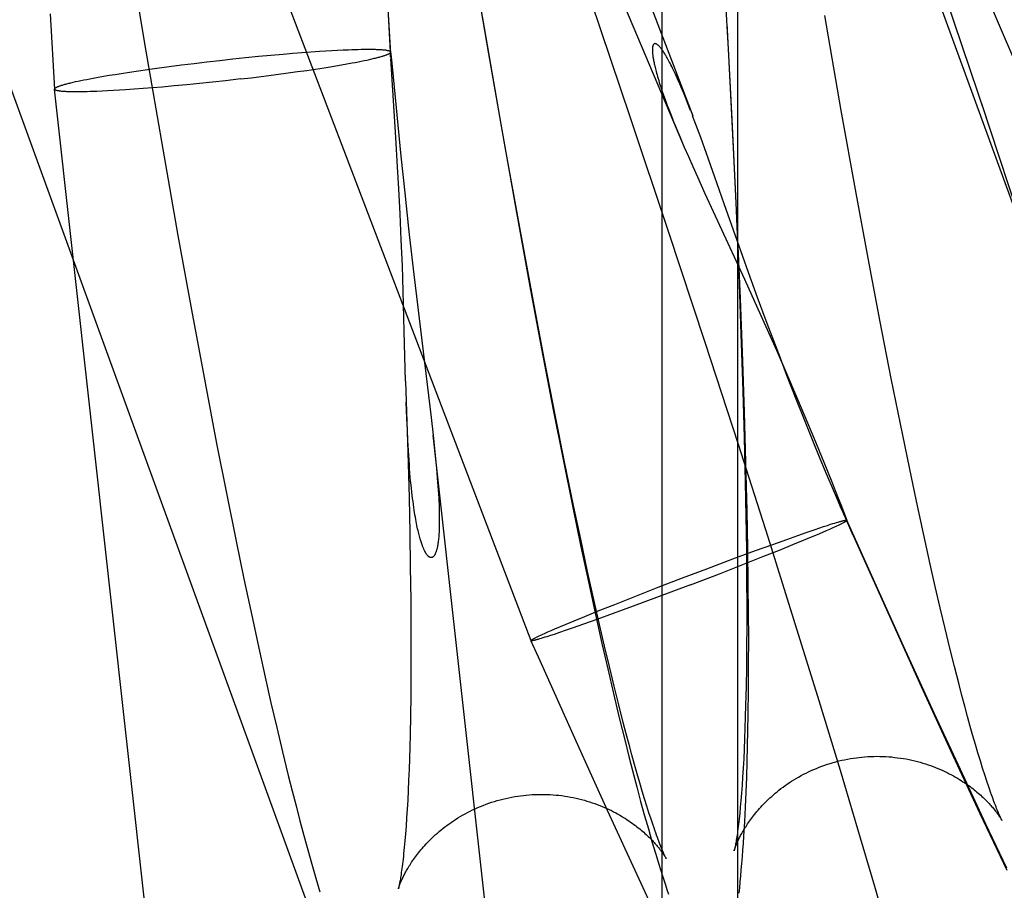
# Model space of a CAD drawing. Header units: inches. Extents: x 0 to 283, y 0 to 183.
# Tile 86 of 114: x 147.913 to 148.026, y 92.719 to 92.82. Entities that reach past the tile are written whole.
import ezdxf

# ---------------------------------------------------------------- set-up
doc = ezdxf.new("R2010")
doc.units = ezdxf.units.IN
doc.header["$LTSCALE"] = 15.583333
doc.header["$MEASUREMENT"] = 0
doc.linetypes.add('HIDDEN', pattern=[0.2, 0.1, -0.1])
doc.layers.add('DEFAULT_2', color=8, linetype='HIDDEN')

msp = doc.modelspace()

# ---------------------------------------------------------------- linework, layer by layer
at = {"layer": 'DEFAULT_2', "color": 8, "linetype": 'HIDDEN'}
for p, q in [((148.0923, 92.61943), (147.53652, 94.14643)), ((147.99457, 92.58386), (147.43879, 94.11086)), ((147.98674, 92.12706), (147.98674, 93.83079)), ((147.99546, 92.12706), (147.99546, 93.83079)), ((147.81723, 93.26253), (147.99025, 92.80858)), ((147.78078, 93.24864), (147.97159, 92.74804)), ((148.03035, 92.80793), (148.01958, 92.83328)), ((147.92487, 92.82984), (147.92719, 92.81603)), ((147.96675, 92.81573), (147.96466, 92.82803)), ((147.96513, 92.82502), (147.9662, 92.81872)), ((147.99437, 92.81633), (147.99389, 92.82483)), ((148.02413, 92.80835), (148.0184, 92.82541)), ((147.98121, 92.82408), (147.98804, 92.80789)), ((147.95498, 92.82319), (147.95543, 92.81513)), ((147.9785, 92.82186), (147.98305, 92.80841)), ((147.91617, 92.82035), (147.91666, 92.81166)), ((147.95542, 92.81595), (147.95514, 92.82101)), ((147.99417, 92.81923), (147.99475, 92.80817)), ((148.00738, 92.8092), (148.00547, 92.82014)), ((147.9662, 92.81872), (147.96816, 92.8074)), ((147.92719, 92.81603), (147.92914, 92.80473)), ((147.94162, 92.81558), (147.94303, 92.81571)), ((147.94303, 92.81571), (147.94413, 92.8158)), ((147.94413, 92.8158), (147.9452, 92.81588)), ((147.9452, 92.81588), (147.94623, 92.81596)), ((147.94623, 92.81596), (147.94723, 92.81603)), ((147.94723, 92.81603), (147.94795, 92.81608)), ((147.94795, 92.81608), (147.94864, 92.81612)), ((147.94864, 92.81612), (147.94931, 92.81615)), ((147.94931, 92.81615), (147.94994, 92.81619)), ((147.94994, 92.81619), (147.95055, 92.81621)), ((147.95055, 92.81621), (147.95094, 92.81623)), ((147.95094, 92.81623), (147.95132, 92.81624)), ((147.95132, 92.81624), (147.95168, 92.81625)), ((147.95219, 92.81626), (147.95251, 92.81626)), ((147.95251, 92.81626), (147.95282, 92.81626)), ((147.95542, 92.81536), (147.9554, 92.816)), ((147.95542, 92.81595), (147.9554, 92.816)), ((147.9554, 92.816), (147.95549, 92.81537)), ((147.95549, 92.81537), (147.95542, 92.81595)), ((147.96867, 92.80479), (147.96675, 92.81573)), ((147.99496, 92.8049), (147.99437, 92.81633)), ((147.9313, 92.81446), (147.93276, 92.81464)), ((147.93276, 92.81464), (147.93424, 92.81481)), ((147.93424, 92.81481), (147.93573, 92.81498)), ((147.93573, 92.81498), (147.93722, 92.81515)), ((147.93722, 92.81515), (147.9387, 92.8153)), ((147.9387, 92.8153), (147.94017, 92.81545)), ((147.94017, 92.81545), (147.94162, 92.81558)), ((147.94976, 92.81447), (147.95038, 92.81457)), ((147.95038, 92.81457), (147.95097, 92.81468)), ((147.95097, 92.81468), (147.95134, 92.81475)), ((147.95134, 92.81475), (147.9517, 92.81482)), ((147.9517, 92.81482), (147.95204, 92.81489)), ((147.95204, 92.81489), (147.95237, 92.81496)), ((147.95237, 92.81496), (147.95269, 92.81502)), ((147.95269, 92.81502), (147.95298, 92.81509)), ((147.95298, 92.81509), (147.95327, 92.81515)), ((147.95547, 92.81459), (147.95543, 92.81513)), ((147.95603, 92.80609), (147.95547, 92.81459)), ((147.95549, 92.81535), (147.95553, 92.815)), ((147.95553, 92.815), (147.9556, 92.81427)), ((147.92365, 92.81337), (147.92435, 92.81348)), ((147.92435, 92.81348), (147.92532, 92.81363)), ((147.92532, 92.81363), (147.92634, 92.81378)), ((147.92634, 92.81378), (147.92739, 92.81394)), ((147.92739, 92.81394), (147.92847, 92.81409)), ((147.92847, 92.81409), (147.92987, 92.81427)), ((147.92987, 92.81427), (147.9313, 92.81446)), ((147.94222, 92.81334), (147.94362, 92.81353)), ((147.94362, 92.81353), (147.9447, 92.81368)), ((147.9447, 92.81368), (147.94575, 92.81383)), ((147.94575, 92.81383), (147.94676, 92.81398)), ((147.94676, 92.81398), (147.94774, 92.81413)), ((147.94774, 92.81413), (147.94844, 92.81424)), ((147.94844, 92.81424), (147.94911, 92.81436)), ((147.94911, 92.81436), (147.94976, 92.81447)), ((147.9556, 92.81427), (147.95661, 92.80394)), ((147.91882, 92.81246), (147.9191, 92.81253)), ((147.9191, 92.81253), (147.9194, 92.81259)), ((147.9194, 92.81259), (147.91971, 92.81266)), ((147.91971, 92.81266), (147.92004, 92.81272)), ((147.92004, 92.81272), (147.92039, 92.81279)), ((147.92039, 92.81279), (147.92075, 92.81286)), ((147.92075, 92.81286), (147.92112, 92.81293)), ((147.92112, 92.81293), (147.92171, 92.81304)), ((147.92171, 92.81304), (147.92232, 92.81315)), ((147.92232, 92.81315), (147.92297, 92.81326)), ((147.92297, 92.81326), (147.92365, 92.81337)), ((147.93338, 92.81231), (147.93191, 92.81217)), ((147.93487, 92.81247), (147.93338, 92.81231)), ((147.93636, 92.81263), (147.93487, 92.81247)), ((147.93815, 92.81284), (147.93636, 92.81263)), ((147.93815, 92.81284), (147.93933, 92.81298)), ((147.93933, 92.81298), (147.94079, 92.81316)), ((147.94079, 92.81316), (147.94222, 92.81334)), ((147.91668, 92.81161), (147.91666, 92.81166)), ((147.97556, 92.28), (147.91666, 92.81166)), ((147.91957, 92.81135), (147.91927, 92.81135)), ((147.9199, 92.81136), (147.91957, 92.81135)), ((147.92077, 92.81138), (147.92041, 92.81137)), ((147.92114, 92.81139), (147.92077, 92.81138)), ((147.92153, 92.8114), (147.92114, 92.81139)), ((147.92214, 92.81143), (147.92153, 92.8114)), ((147.92278, 92.81146), (147.92214, 92.81143)), ((147.92345, 92.8115), (147.92278, 92.81146)), ((147.92414, 92.81154), (147.92345, 92.8115)), ((147.92486, 92.81158), (147.92414, 92.81154)), ((147.92586, 92.81165), (147.92486, 92.81158)), ((147.92689, 92.81173), (147.92586, 92.81165)), ((147.92796, 92.81181), (147.92689, 92.81173)), ((147.92906, 92.81191), (147.92796, 92.81181)), ((147.93047, 92.81203), (147.92906, 92.81191)), ((147.93191, 92.81217), (147.93047, 92.81203)), ((147.99001, 92.80921), (147.98966, 92.81009)), ((148.02876, 92.79431), (148.02354, 92.81008)), ((148.0091, 92.79968), (148.00738, 92.8092)), ((147.98305, 92.80841), (147.98748, 92.79515)), ((147.98804, 92.80789), (147.98928, 92.80497)), ((147.99118, 92.80609), (147.99024, 92.80859)), ((147.99475, 92.80817), (147.99521, 92.79853)), ((147.96816, 92.8074), (147.96992, 92.79745)), ((147.95623, 92.80271), (147.95603, 92.80609)), ((147.98865, 92.80647), (147.98895, 92.80574)), ((147.99184, 92.80425), (147.99118, 92.80609)), ((147.92914, 92.80473), (147.9309, 92.79477)), ((147.97038, 92.79527), (147.96867, 92.80479)), ((147.98928, 92.80497), (147.98976, 92.80389)), ((147.99538, 92.79613), (147.99496, 92.8049)), ((147.95661, 92.80394), (147.95704, 92.79972)), ((147.98976, 92.80389), (147.99026, 92.80275)), ((147.99281, 92.80152), (147.99184, 92.80425)), ((147.95637, 92.80016), (147.95623, 92.80271)), ((147.99026, 92.80275), (147.9908, 92.80155)), ((147.9908, 92.80155), (147.99166, 92.79964)), ((147.95652, 92.79728), (147.95637, 92.80016)), ((147.95704, 92.79972), (147.95748, 92.7956)), ((147.99166, 92.79964), (147.99623, 92.78973)), ((148.0106, 92.79156), (148.0091, 92.79968)), ((147.99521, 92.79853), (147.99556, 92.7903)), ((147.95665, 92.79427), (147.95652, 92.79728)), ((147.96992, 92.79745), (147.97149, 92.78889)), ((147.99575, 92.78751), (147.99538, 92.79613)), ((147.9309, 92.79477), (147.93245, 92.7862)), ((147.95677, 92.79128), (147.95665, 92.79427)), ((147.97188, 92.78716), (147.97038, 92.79527)), ((147.98748, 92.79515), (147.99166, 92.78248)), ((147.99669, 92.7905), (147.99538, 92.79419)), ((147.95687, 92.78836), (147.95677, 92.79128)), ((148.01188, 92.78482), (148.0106, 92.79156)), ((147.95808, 92.79028), (147.96009, 92.77377)), ((147.99556, 92.7903), (147.99582, 92.78345)), ((147.99623, 92.78973), (147.99743, 92.7871)), ((147.99774, 92.78761), (147.99669, 92.7905)), ((147.97149, 92.78889), (147.97283, 92.78169)), ((147.957, 92.78376), (147.95687, 92.78836)), ((147.99603, 92.78028), (147.99575, 92.78751)), ((147.99884, 92.78464), (147.99774, 92.78761)), ((147.93245, 92.7862), (147.93402, 92.7778)), ((147.97316, 92.78041), (147.97188, 92.78716)), ((147.99743, 92.7871), (147.99866, 92.78436)), ((147.99866, 92.78436), (147.9999, 92.78156)), ((147.99959, 92.78263), (147.99884, 92.78464)), ((148.01315, 92.7783), (148.01188, 92.78482)), ((147.95715, 92.77796), (147.957, 92.78376)), ((147.99582, 92.78345), (147.99604, 92.77682)), ((147.97283, 92.78169), (147.97418, 92.77466)), ((147.99166, 92.78248), (147.99548, 92.7707)), ((148.00036, 92.78061), (147.99959, 92.78263)), ((147.9999, 92.78156), (148.00111, 92.77877)), ((148.00112, 92.77863), (148.00036, 92.78061)), ((147.97444, 92.77389), (147.97316, 92.78041)), ((147.99622, 92.77439), (147.99603, 92.78028)), ((148.00111, 92.77877), (148.00223, 92.77615)), ((148.0022, 92.77588), (148.00112, 92.77863)), ((148.0142, 92.77306), (148.01315, 92.7783)), ((147.93402, 92.7778), (147.93536, 92.77077)), ((147.95715, 92.77796), (147.9574, 92.76979)), ((147.99604, 92.77682), (147.9962, 92.77149)), ((148.00223, 92.77615), (148.00319, 92.77388)), ((147.95729, 92.77366), (147.95722, 92.77555)), ((148.00314, 92.77352), (148.0022, 92.77588)), ((147.96009, 92.77377), (147.96032, 92.77173)), ((147.97418, 92.77466), (147.97531, 92.76895)), ((147.97548, 92.76866), (147.97444, 92.77389)), ((147.99639, 92.76863), (147.99622, 92.77439)), ((148.00319, 92.77388), (148.00422, 92.77142)), ((147.95735, 92.77236), (147.95729, 92.77366)), ((148.00415, 92.77101), (148.00314, 92.77352)), ((148.01524, 92.76803), (148.0142, 92.77306)), ((147.95741, 92.77113), (147.95735, 92.77236)), ((147.96032, 92.77173), (147.9606, 92.76907)), ((148.01432, 92.2843), (147.96032, 92.77173)), ((147.9962, 92.77149), (147.99632, 92.76634)), ((147.93536, 92.77077), (147.93649, 92.76506)), ((147.95747, 92.76996), (147.95741, 92.77113)), ((147.99548, 92.7707), (147.9989, 92.76001)), ((148.00496, 92.76902), (148.00415, 92.77101)), ((148.00422, 92.77142), (148.00536, 92.76865)), ((147.9574, 92.76979), (147.95754, 92.76452)), ((147.95754, 92.76887), (147.95747, 92.76996)), ((147.97531, 92.76895), (147.97643, 92.76339)), ((147.97652, 92.76362), (147.97548, 92.76866)), ((147.99652, 92.76303), (147.99639, 92.76863)), ((148.00577, 92.76709), (148.00496, 92.76902)), ((148.00536, 92.76865), (148.00628, 92.76637)), ((148.01605, 92.76415), (148.01524, 92.76803)), ((148.00647, 92.76541), (148.00577, 92.76709)), ((147.99632, 92.76634), (147.99639, 92.76238)), ((148.00628, 92.76637), (148.00696, 92.76467)), ((147.93649, 92.76506), (147.93761, 92.7595)), ((148.00705, 92.76406), (148.00647, 92.76541)), ((148.00696, 92.76467), (148.00741, 92.76354)), ((147.95754, 92.76452), (147.95763, 92.76046)), ((147.97734, 92.75975), (147.97652, 92.76362)), ((148.00739, 92.76327), (148.00705, 92.76406)), ((148.00741, 92.76354), (148.00764, 92.76295)), ((148.01686, 92.76042), (148.01605, 92.76415)), ((147.97643, 92.76339), (147.97733, 92.75906)), ((147.99639, 92.76238), (147.99644, 92.75856)), ((147.99661, 92.75867), (147.99652, 92.76303)), ((148.00759, 92.76281), (148.00739, 92.76327)), ((148.00876, 92.76018), (148.00759, 92.76281)), ((148.00764, 92.76295), (148.00803, 92.76193)), ((148.00802, 92.76189), (148.00768, 92.76261)), ((148.00776, 92.76264), (148.00802, 92.76189)), ((148.00535, 92.7612), (148.00578, 92.76134)), ((148.00578, 92.76134), (148.00616, 92.76146)), ((148.00616, 92.76146), (148.0064, 92.76154)), ((148.0064, 92.76154), (148.00663, 92.7616)), ((148.00663, 92.7616), (148.00684, 92.76167)), ((148.00666, 92.76118), (148.00687, 92.76128)), ((148.00687, 92.76128), (148.00706, 92.76136)), ((148.00706, 92.76136), (148.00723, 92.76145)), ((148.00803, 92.76193), (148.00802, 92.76189)), ((148.01056, 92.75628), (148.00803, 92.76193)), ((147.95763, 92.76046), (147.95769, 92.75653)), ((148.00109, 92.75972), (148.00236, 92.76017)), ((148.00236, 92.76017), (148.00334, 92.76052)), ((148.00334, 92.76052), (148.00424, 92.76082)), ((148.00394, 92.76), (148.00463, 92.76029)), ((148.00424, 92.76082), (148.0049, 92.76105)), ((148.00463, 92.76029), (148.00525, 92.76056)), ((148.0049, 92.76105), (148.00535, 92.7612)), ((148.00525, 92.76056), (148.00568, 92.76074)), ((148.00568, 92.76074), (148.00608, 92.76092)), ((148.00608, 92.76092), (148.00644, 92.76108)), ((148.00644, 92.76108), (148.00666, 92.76118)), ((148.00876, 92.76018), (148.01294, 92.75085)), ((148.01765, 92.75686), (148.01686, 92.76042)), ((147.93761, 92.7595), (147.9385, 92.75516)), ((147.97733, 92.75906), (147.97822, 92.75483)), ((147.97814, 92.75602), (147.97734, 92.75975)), ((147.99751, 92.75843), (147.99949, 92.75915)), ((147.9989, 92.76001), (148.00188, 92.75053)), ((147.99949, 92.75915), (148.00109, 92.75972)), ((148.00026, 92.75849), (148.0018, 92.75912)), ((148.0018, 92.75912), (148.00302, 92.75962)), ((148.00302, 92.75962), (148.00394, 92.76)), ((147.99489, 92.75746), (147.99751, 92.75843)), ((147.99644, 92.75856), (147.99647, 92.7549)), ((147.99666, 92.75442), (147.99661, 92.75867)), ((147.99834, 92.75773), (148.00026, 92.75849)), ((147.99187, 92.75633), (147.99489, 92.75746)), ((147.99334, 92.75576), (147.99604, 92.75682)), ((147.99604, 92.75682), (147.99834, 92.75773)), ((148.01823, 92.75429), (148.01765, 92.75686)), ((147.95769, 92.75653), (147.95774, 92.75276)), ((147.97893, 92.75246), (147.97814, 92.75602)), ((147.98907, 92.75527), (147.99187, 92.75633)), ((147.98999, 92.75448), (147.99334, 92.75576)), ((148.01461, 92.74731), (148.01056, 92.75628)), ((147.9385, 92.75516), (147.9394, 92.75094)), ((147.97822, 92.75483), (147.97912, 92.75073)), ((147.98999, 92.75448), (147.98609, 92.75301)), ((147.98628, 92.7542), (147.98907, 92.75527)), ((147.99647, 92.7549), (147.99648, 92.75226)), ((147.99669, 92.75131), (147.99666, 92.75442)), ((147.98358, 92.75314), (147.98628, 92.7542)), ((148.0188, 92.75182), (148.01823, 92.75429)), ((147.95774, 92.75276), (147.95776, 92.74914)), ((147.97951, 92.74989), (147.97893, 92.75246)), ((147.97936, 92.75147), (147.98127, 92.75223)), ((147.98127, 92.75223), (147.98358, 92.75314)), ((147.98609, 92.75301), (147.9834, 92.75201)), ((147.99648, 92.75226), (147.99648, 92.74972)), ((147.97782, 92.75084), (147.97936, 92.75147)), ((147.9811, 92.75116), (147.9792, 92.75048)), ((147.9834, 92.75201), (147.9811, 92.75116)), ((147.99671, 92.74826), (147.99669, 92.75131)), ((148.01936, 92.74945), (148.0188, 92.75182)), ((147.9394, 92.75094), (147.94029, 92.74682)), ((147.97499, 92.74967), (147.97567, 92.74996)), ((147.97567, 92.74996), (147.9766, 92.75034)), ((147.97767, 92.74993), (147.97647, 92.74951)), ((147.9766, 92.75034), (147.97782, 92.75084)), ((147.9792, 92.75048), (147.97767, 92.74993)), ((147.97912, 92.75073), (147.97978, 92.74773)), ((147.98008, 92.74742), (147.97951, 92.74989)), ((148.00188, 92.75053), (148.00479, 92.74115)), ((148.01294, 92.75085), (148.0166, 92.74277)), ((147.95776, 92.74914), (147.95776, 92.74654)), ((147.97275, 92.74869), (147.97296, 92.74878)), ((147.97296, 92.74878), (147.97318, 92.74888)), ((147.97318, 92.74888), (147.97354, 92.74904)), ((147.97354, 92.74904), (147.97394, 92.74922)), ((147.97427, 92.74876), (147.97384, 92.74863)), ((147.97394, 92.74922), (147.97437, 92.7494)), ((147.97488, 92.74897), (147.97427, 92.74876)), ((147.97437, 92.7494), (147.97499, 92.74967)), ((147.97555, 92.7492), (147.97488, 92.74897)), ((147.97647, 92.74951), (147.97555, 92.7492)), ((147.99648, 92.74972), (147.99647, 92.74728)), ((148.0199, 92.74719), (148.01936, 92.74945)), ((147.97159, 92.74804), (147.9716, 92.74807)), ((147.97159, 92.74803), (147.97261, 92.74574)), ((147.97239, 92.74851), (147.97256, 92.7486)), ((147.97256, 92.7486), (147.97275, 92.74869)), ((147.97299, 92.74836), (147.97278, 92.74829)), ((147.97321, 92.74843), (147.97299, 92.74836)), ((147.97345, 92.7485), (147.97321, 92.74843)), ((147.97384, 92.74863), (147.97345, 92.7485)), ((147.97978, 92.74773), (147.98045, 92.74479)), ((147.9967, 92.74528), (147.99671, 92.74826)), ((147.94029, 92.74682), (147.94096, 92.74382)), ((147.95776, 92.74654), (147.95776, 92.74404)), ((147.98064, 92.74505), (147.98008, 92.74742)), ((147.99647, 92.74728), (147.99644, 92.74494)), ((148.01813, 92.73961), (148.01461, 92.74731)), ((148.02044, 92.74504), (148.0199, 92.74719)), ((147.97261, 92.74574), (147.97676, 92.73649)), ((147.98045, 92.74479), (147.98112, 92.74193)), ((147.98119, 92.74279), (147.98064, 92.74505)), ((147.99644, 92.74494), (147.99641, 92.74271)), ((147.99669, 92.74238), (147.9967, 92.74528)), ((148.02096, 92.743), (148.02044, 92.74504)), ((147.94096, 92.74382), (147.94162, 92.74088)), ((147.95776, 92.74404), (147.95774, 92.74164)), ((147.98112, 92.74193), (147.98178, 92.73914)), ((147.98172, 92.74064), (147.98119, 92.74279)), ((147.99641, 92.74271), (147.99636, 92.7406)), ((147.99665, 92.73954), (147.99669, 92.74238)), ((148.0166, 92.74277), (148.02026, 92.73481)), ((148.0213, 92.74171), (148.02096, 92.743)), ((147.94162, 92.74088), (147.94229, 92.73802)), ((147.95774, 92.74164), (147.9577, 92.73935)), ((148.00479, 92.74115), (148.00724, 92.73309)), ((148.02163, 92.74047), (148.0213, 92.74171)), ((147.98224, 92.7386), (147.98172, 92.74064)), ((147.99636, 92.7406), (147.99632, 92.73925)), ((148.02195, 92.73928), (148.02163, 92.74047)), ((147.9577, 92.73935), (147.95766, 92.73718)), ((147.98178, 92.73914), (147.98245, 92.73643)), ((147.98258, 92.73731), (147.98224, 92.7386)), ((147.99632, 92.73925), (147.99628, 92.73795)), ((147.99662, 92.73768), (147.99665, 92.73954)), ((148.02112, 92.73316), (148.01813, 92.73961)), ((148.02226, 92.73815), (148.02195, 92.73928)), ((147.94229, 92.73802), (147.94295, 92.73522)), ((147.99628, 92.73795), (147.99623, 92.73671)), ((147.99658, 92.73586), (147.99662, 92.73768)), ((148.02257, 92.73707), (148.02226, 92.73815)), ((147.95766, 92.73718), (147.95763, 92.73579)), ((147.97676, 92.73649), (147.9804, 92.72847)), ((147.98245, 92.73643), (147.9829, 92.73466)), ((147.98291, 92.73607), (147.98258, 92.73731)), ((147.99623, 92.73671), (147.99618, 92.73553)), ((148.02286, 92.73605), (148.02257, 92.73707)), ((147.94295, 92.73522), (147.94362, 92.73249)), ((147.95763, 92.73579), (147.95759, 92.73445)), ((147.98323, 92.73488), (147.98291, 92.73607)), ((147.99618, 92.73553), (147.99613, 92.7344)), ((147.99654, 92.73407), (147.99658, 92.73586)), ((148.02315, 92.73509), (148.02286, 92.73605)), ((147.95759, 92.73445), (147.95754, 92.73317)), ((147.9829, 92.73466), (147.98334, 92.73291)), ((147.98354, 92.73375), (147.98323, 92.73488)), ((147.99613, 92.7344), (147.99607, 92.73332)), ((147.99648, 92.7323), (147.99654, 92.73407)), ((148.02026, 92.73481), (148.02337, 92.72811)), ((148.02342, 92.73418), (148.02315, 92.73509)), ((148.02368, 92.73334), (148.02342, 92.73418)), ((147.95754, 92.73317), (147.95749, 92.73194)), ((147.98334, 92.73291), (147.9838, 92.73118)), ((147.98385, 92.73267), (147.98354, 92.73375)), ((147.99607, 92.73332), (147.99601, 92.73231)), ((148.00724, 92.73309), (148.00926, 92.72632)), ((148.02406, 92.72688), (148.02112, 92.73316)), ((148.02393, 92.73255), (148.02368, 92.73334)), ((147.94362, 92.73249), (147.94406, 92.73072)), ((147.95749, 92.73194), (147.95744, 92.73077)), ((147.98414, 92.73165), (147.98385, 92.73267)), ((147.99601, 92.73231), (147.99594, 92.73135)), ((147.99641, 92.73056), (147.99648, 92.7323)), ((148.02417, 92.73182), (148.02393, 92.73255)), ((148.0244, 92.73116), (148.02417, 92.73182)), ((147.94406, 92.73072), (147.94451, 92.72897)), ((147.95744, 92.73077), (147.95739, 92.72965)), ((147.9838, 92.73118), (147.98425, 92.72948)), ((147.98443, 92.73069), (147.98414, 92.73165)), ((147.9847, 92.72979), (147.98443, 92.73069)), ((147.99594, 92.73135), (147.99588, 92.73045)), ((147.99634, 92.72884), (147.99641, 92.73056)), ((147.95739, 92.72965), (147.95733, 92.72859)), ((147.98425, 92.72948), (147.9847, 92.72785)), ((147.98496, 92.72894), (147.9847, 92.72979)), ((147.99581, 92.72961), (147.99574, 92.72884)), ((147.99588, 92.73045), (147.99581, 92.72961)), ((147.94451, 92.72897), (147.94495, 92.72726)), ((147.95733, 92.72859), (147.95726, 92.72759)), ((147.9804, 92.72847), (147.98403, 92.72057)), ((147.98521, 92.72816), (147.98496, 92.72894)), ((147.99625, 92.72715), (147.99634, 92.72884)), ((147.94495, 92.72726), (147.94541, 92.72557)), ((147.95726, 92.72759), (147.9572, 92.72665)), ((147.9847, 92.72785), (147.98514, 92.72632)), ((147.98545, 92.72743), (147.98521, 92.72816)), ((147.98568, 92.72676), (147.98545, 92.72743)), ((148.02337, 92.72811), (148.02646, 92.72157)), ((147.9572, 92.72665), (147.95713, 92.72577)), ((147.98514, 92.72632), (147.98555, 92.72488)), ((148.00926, 92.72632), (148.0112, 92.71973)), ((148.02647, 92.72181), (148.02406, 92.72688)), ((147.94541, 92.72557), (147.94586, 92.7239)), ((147.95706, 92.72495), (147.95699, 92.72419)), ((147.95713, 92.72577), (147.95706, 92.72495)), ((147.94586, 92.7239), (147.94632, 92.72225)), ((147.98555, 92.72488), (147.98596, 92.72352)), ((147.98596, 92.72352), (147.98635, 92.72224)), ((147.94632, 92.72225), (147.94679, 92.72064)), ((147.98635, 92.72224), (147.98673, 92.72103)), ((147.94679, 92.72064), (147.94726, 92.71907)), ((147.98403, 92.72057), (147.98711, 92.71394)), ((147.98673, 92.72103), (147.9871, 92.71989)), ((148.0112, 92.71973), (148.01274, 92.71439))]:
    msp.add_line(p, q, dxfattribs=at)
for points in [[(147.98966, 92.81009), (147.9895, 92.8105), (147.98934, 92.81089), (147.98919, 92.81126), (147.98904, 92.81161), (147.9889, 92.81195), (147.98876, 92.81227), (147.98863, 92.81257), (147.9885, 92.81286), (147.98838, 92.81313), (147.98826, 92.81339), (147.98815, 92.81364), (147.98804, 92.81387), (147.98793, 92.81408), (147.98783, 92.81428), (147.98773, 92.81447), (147.98764, 92.81465), (147.98755, 92.81482), (147.98747, 92.81498), (147.98739, 92.81513), (147.98731, 92.81527), (147.98723, 92.8154), (147.98716, 92.81553), (147.98709, 92.81564), (147.98702, 92.81575), (147.98696, 92.81585), (147.9869, 92.81594), (147.98684, 92.81603), (147.98678, 92.81611), (147.98673, 92.81618), (147.98668, 92.81625), (147.98663, 92.81632), (147.98658, 92.81638), (147.98654, 92.81643), (147.9865, 92.81648), (147.98646, 92.81653), (147.98642, 92.81658), (147.98638, 92.81662), (147.98634, 92.81665), (147.98631, 92.81669), (147.98627, 92.81672), (147.98624, 92.81674), (147.98621, 92.81677), (147.98618, 92.81679), (147.98615, 92.81681), (147.98613, 92.81683), (147.9861, 92.81684), (147.98608, 92.81686), (147.98605, 92.81687), (147.98603, 92.81688), (147.98601, 92.81689), (147.98599, 92.8169), (147.98597, 92.8169), (147.98595, 92.8169), (147.98593, 92.81691), (147.98591, 92.81691), (147.98589, 92.81691), (147.98587, 92.8169), (147.98586, 92.8169), (147.98584, 92.8169), (147.98583, 92.81689), (147.98581, 92.81688), (147.9858, 92.81688), (147.98578, 92.81687), (147.98577, 92.81686), (147.98576, 92.81684), (147.98575, 92.81683), (147.98573, 92.81682), (147.98572, 92.8168), (147.98571, 92.81679), (147.9857, 92.81677), (147.98569, 92.81675), (147.98568, 92.81673), (147.98567, 92.81671), (147.98567, 92.81668), (147.98566, 92.81666), (147.98565, 92.81663), (147.98564, 92.81661), (147.98564, 92.81658), (147.98563, 92.81655), (147.98563, 92.81652), (147.98562, 92.81648), (147.98562, 92.81645), (147.98561, 92.81641), (147.98561, 92.81637), (147.98561, 92.81633), (147.98561, 92.81629), (147.9856, 92.81624), (147.9856, 92.81619), (147.9856, 92.81614), (147.98561, 92.81609), (147.98561, 92.81603), (147.98561, 92.81598), (147.98561, 92.81591), (147.98562, 92.81585), (147.98562, 92.81578), (147.98563, 92.81571), (147.98564, 92.81563), (147.98565, 92.81555), (147.98566, 92.81547), (147.98567, 92.81538), (147.98569, 92.81528), (147.9857, 92.81518), (147.98572, 92.81508), (147.98574, 92.81497), (147.98577, 92.81485), (147.98579, 92.81473), (147.98582, 92.8146), (147.98585, 92.81447), (147.98588, 92.81433), (147.98592, 92.81418), (147.98596, 92.81402), (147.986, 92.81385), (147.98604, 92.81368), (147.98609, 92.81349), (147.98615, 92.8133), (147.9862, 92.8131), (147.98627, 92.81289), (147.98633, 92.81267), (147.9864, 92.81244), (147.98648, 92.8122), (147.98656, 92.81194), (147.98665, 92.81167), (147.98675, 92.81139), (147.98685, 92.8111), (147.98696, 92.81079), (147.98707, 92.81047), (147.98719, 92.81014), (147.98732, 92.80979), (147.98746, 92.80943), (147.98761, 92.80905), (147.98776, 92.80865), (147.98792, 92.80824), (147.98809, 92.80782), (147.98827, 92.80738), (147.98865, 92.80647)], [(147.95168, 92.81625), (147.95202, 92.81626), (147.95219, 92.81626)], [(147.95282, 92.81626), (147.95311, 92.81626), (147.95325, 92.81626), (147.95338, 92.81626), (147.95352, 92.81626), (147.95364, 92.81626), (147.95377, 92.81625), (147.95388, 92.81625), (147.954, 92.81624), (147.95411, 92.81624), (147.95422, 92.81623), (147.95432, 92.81623), (147.95441, 92.81622), (147.95451, 92.81621), (147.9546, 92.8162), (147.95468, 92.8162), (147.95476, 92.81619), (147.95484, 92.81618), (147.95491, 92.81617), (147.95497, 92.81616), (147.95503, 92.81614), (147.95509, 92.81613), (147.95514, 92.81612), (147.95519, 92.81611), (147.95524, 92.81609), (147.95528, 92.81608), (147.95531, 92.81606), (147.95534, 92.81605), (147.95537, 92.81603), (147.95539, 92.81602), (147.9554, 92.816)], [(147.95327, 92.81515), (147.9534, 92.81518), (147.95353, 92.81522), (147.95366, 92.81525), (147.95378, 92.81528), (147.9539, 92.81531), (147.95401, 92.81534), (147.95412, 92.81537), (147.95423, 92.8154), (147.95433, 92.81542), (147.95443, 92.81545), (147.95452, 92.81548), (147.95461, 92.81551), (147.95469, 92.81553), (147.95477, 92.81556), (147.95484, 92.81559), (147.95491, 92.81561), (147.95498, 92.81564), (147.95504, 92.81566), (147.9551, 92.81569), (147.95515, 92.81571), (147.9552, 92.81574), (147.95524, 92.81576), (147.95528, 92.81578), (147.95531, 92.8158), (147.95534, 92.81583), (147.95537, 92.81585), (147.95539, 92.81587), (147.95541, 92.81589), (147.95542, 92.81591), (147.95542, 92.81593), (147.95542, 92.81595), (147.95542, 92.81595)], [(147.91666, 92.81166), (147.91666, 92.81167), (147.91666, 92.81169), (147.91667, 92.81171), (147.91668, 92.81173), (147.9167, 92.81175), (147.91672, 92.81177), (147.91674, 92.81179), (147.91677, 92.81181), (147.91681, 92.81183), (147.91684, 92.81185), (147.91689, 92.81188), (147.91694, 92.8119), (147.91699, 92.81193), (147.91704, 92.81195), (147.91711, 92.81198), (147.91717, 92.812), (147.91724, 92.81203), (147.91732, 92.81205), (147.9174, 92.81208), (147.91748, 92.81211), (147.91757, 92.81213), (147.91766, 92.81216), (147.91776, 92.81219), (147.91786, 92.81222), (147.91796, 92.81225), (147.91807, 92.81228), (147.91819, 92.81231), (147.91831, 92.81234), (147.91843, 92.81237), (147.91855, 92.8124), (147.91868, 92.81243), (147.91882, 92.81246)], [(147.91927, 92.81135), (147.91898, 92.81135), (147.91884, 92.81135), (147.9187, 92.81135), (147.91857, 92.81136), (147.91844, 92.81136), (147.91832, 92.81136), (147.9182, 92.81137), (147.91809, 92.81137), (147.91798, 92.81138), (147.91787, 92.81138), (147.91777, 92.81139), (147.91767, 92.81139), (147.91758, 92.8114), (147.91749, 92.81141), (147.91741, 92.81142), (147.91733, 92.81143), (147.91725, 92.81144), (147.91718, 92.81145), (147.91711, 92.81146), (147.91705, 92.81147), (147.91699, 92.81148), (147.91694, 92.81149), (147.91689, 92.81151), (147.91685, 92.81152), (147.91681, 92.81153), (147.91678, 92.81155), (147.91675, 92.81156), (147.91672, 92.81158), (147.9167, 92.8116), (147.91668, 92.81161)], [(147.92041, 92.81137), (147.92006, 92.81136), (147.9199, 92.81136)], [(147.99538, 92.79419), (147.99388, 92.79845), (147.99281, 92.80152)], [(147.95748, 92.7956), (147.9576, 92.79453), (147.95808, 92.79028)], [(147.9606, 92.76907), (147.96071, 92.76791), (147.96076, 92.76737), (147.9608, 92.76684), (147.96084, 92.76634), (147.96088, 92.76585), (147.96091, 92.76539), (147.96094, 92.76495), (147.96096, 92.76452), (147.96098, 92.76412), (147.961, 92.76373), (147.96101, 92.76336), (147.96102, 92.76301), (147.96103, 92.76268), (147.96103, 92.76236), (147.96103, 92.76206), (147.96103, 92.76178), (147.96103, 92.76151), (147.96103, 92.76125), (147.96102, 92.76101), (147.96101, 92.76078), (147.961, 92.76056), (147.96099, 92.76036), (147.96097, 92.76017), (147.96096, 92.75999), (147.96094, 92.75982), (147.96093, 92.75966), (147.96091, 92.75951), (147.96089, 92.75937), (147.96087, 92.75923), (147.96085, 92.75911), (147.96083, 92.75899), (147.96081, 92.75888), (147.96079, 92.75878), (147.96077, 92.75868), (147.96074, 92.75859), (147.96072, 92.75851), (147.9607, 92.75843), (147.96068, 92.75836), (147.96066, 92.75829), (147.96063, 92.75823), (147.96061, 92.75817), (147.96059, 92.75812), (147.96057, 92.75806), (147.96054, 92.75802), (147.96052, 92.75797), (147.9605, 92.75793), (147.96048, 92.7579), (147.96046, 92.75786), (147.96043, 92.75783), (147.96041, 92.7578), (147.96039, 92.75778), (147.96037, 92.75775), (147.96035, 92.75773), (147.96033, 92.75771), (147.9603, 92.7577), (147.96028, 92.75768), (147.96026, 92.75767), (147.96024, 92.75766), (147.96022, 92.75765), (147.9602, 92.75764), (147.96018, 92.75763), (147.96016, 92.75763), (147.96014, 92.75762), (147.96012, 92.75762), (147.9601, 92.75762), (147.96008, 92.75762), (147.96006, 92.75762), (147.96004, 92.75762), (147.96002, 92.75763), (147.96, 92.75763), (147.95997, 92.75764), (147.95995, 92.75765), (147.95993, 92.75766), (147.95991, 92.75767), (147.95989, 92.75768), (147.95987, 92.75769), (147.95985, 92.75771), (147.95983, 92.75772), (147.95981, 92.75774), (147.95979, 92.75776), (147.95976, 92.75778), (147.95974, 92.7578), (147.95972, 92.75782), (147.9597, 92.75784), (147.95968, 92.75787), (147.95965, 92.7579), (147.95963, 92.75792), (147.95961, 92.75796), (147.95958, 92.75799), (147.95956, 92.75802), (147.95953, 92.75806), (147.95951, 92.7581), (147.95948, 92.75814), (147.95946, 92.75818), (147.95943, 92.75823), (147.95941, 92.75827), (147.95938, 92.75832), (147.95935, 92.75838), (147.95932, 92.75843), (147.95929, 92.75849), (147.95926, 92.75856), (147.95923, 92.75862), (147.9592, 92.7587), (147.95917, 92.75877), (147.95914, 92.75885), (147.95911, 92.75893), (147.95908, 92.75902), (147.95904, 92.75911), (147.95901, 92.75921), (147.95897, 92.75932), (147.95893, 92.75943), (147.9589, 92.75954), (147.95886, 92.75967), (147.95882, 92.75979), (147.95878, 92.75993), (147.95874, 92.76008), (147.9587, 92.76023), (147.95866, 92.76039), (147.95862, 92.76056), (147.95858, 92.76074), (147.95853, 92.76093), (147.95849, 92.76112), (147.95845, 92.76133), (147.9584, 92.76155), (147.95836, 92.76178), (147.95831, 92.76202), (147.95827, 92.76227), (147.95822, 92.76254), (147.95818, 92.76282), (147.95813, 92.76311), (147.95809, 92.76342), (147.95804, 92.76374), (147.958, 92.76408), (147.95795, 92.76443), (147.95791, 92.7648), (147.95786, 92.76519), (147.95782, 92.76559), (147.95778, 92.76601), (147.95773, 92.76645), (147.95769, 92.7669), (147.95765, 92.76737), (147.95761, 92.76785), (147.95758, 92.76835), (147.95754, 92.76887)], [(148.00684, 92.76167), (148.00703, 92.76172), (148.00712, 92.76175), (148.0072, 92.76177), (148.00729, 92.7618), (148.00736, 92.76182), (148.00744, 92.76184), (148.0075, 92.76186), (148.00757, 92.76187), (148.00763, 92.76189), (148.00769, 92.7619), (148.00774, 92.76191), (148.00779, 92.76192), (148.00783, 92.76193), (148.00787, 92.76193), (148.00791, 92.76194), (148.00794, 92.76194), (148.00796, 92.76194), (148.00798, 92.76194), (148.008, 92.76194), (148.00802, 92.76194), (148.00803, 92.76193), (148.00803, 92.76193)], [(148.00723, 92.76145), (148.00731, 92.76149), (148.00739, 92.76152), (148.00746, 92.76156), (148.00753, 92.76159), (148.00759, 92.76163), (148.00765, 92.76166), (148.0077, 92.76169), (148.00775, 92.76172), (148.0078, 92.76174), (148.00784, 92.76177), (148.00788, 92.76179), (148.00792, 92.76181), (148.00794, 92.76183), (148.00797, 92.76185), (148.00799, 92.76187), (148.00801, 92.76188), (148.00802, 92.76189)], [(147.97278, 92.74829), (147.97259, 92.74824), (147.9725, 92.74821), (147.97242, 92.74819), (147.97233, 92.74816), (147.97226, 92.74814), (147.97218, 92.74812), (147.97211, 92.74811), (147.97205, 92.74809), (147.97199, 92.74807), (147.97193, 92.74806), (147.97188, 92.74805), (147.97183, 92.74804), (147.97179, 92.74803), (147.97175, 92.74803), (147.97171, 92.74802), (147.97168, 92.74802), (147.97166, 92.74802), (147.97163, 92.74802), (147.97162, 92.74802), (147.9716, 92.74802), (147.97159, 92.74803), (147.97159, 92.74803)], [(147.9716, 92.74807), (147.97161, 92.74808), (147.97163, 92.74809), (147.97165, 92.74811), (147.97167, 92.74813), (147.9717, 92.74815), (147.97174, 92.74817), (147.97178, 92.74819), (147.97182, 92.74822), (147.97186, 92.74825), (147.97192, 92.74827), (147.97197, 92.7483), (147.97203, 92.74833), (147.97209, 92.74837), (147.97216, 92.7484), (147.97223, 92.74844), (147.97231, 92.74848), (147.97239, 92.74851)], [(147.99504, 92.7238), (147.99504, 92.7238), (147.99504, 92.72381), (147.99505, 92.72383), (147.99505, 92.72386), (147.99506, 92.72389), (147.99508, 92.72393), (147.99509, 92.72397), (147.99511, 92.72402), (147.99513, 92.72408), (147.99515, 92.72414), (147.99517, 92.7242), (147.9952, 92.72427), (147.99523, 92.72435), (147.99526, 92.72443), (147.99529, 92.72451), (147.99533, 92.7246), (147.99537, 92.72469), (147.99541, 92.72479), (147.99546, 92.72489), (147.9955, 92.72499), (147.99555, 92.7251), (147.99561, 92.72521), (147.99566, 92.72532), (147.99572, 92.72544), (147.99578, 92.72556), (147.99585, 92.72568), (147.99592, 92.7258), (147.99599, 92.72593), (147.99606, 92.72606), (147.99614, 92.7262), (147.99622, 92.72633), (147.99631, 92.72647), (147.9964, 92.72661), (147.99649, 92.72676), (147.99659, 92.7269), (147.99669, 92.72705), (147.9968, 92.72721), (147.9969, 92.72736), (147.99702, 92.72752), (147.99714, 92.72767), (147.99726, 92.72783), (147.99739, 92.728), (147.99752, 92.72816), (147.99766, 92.72833), (147.9978, 92.7285), (147.99795, 92.72867), (147.99811, 92.72884), (147.99827, 92.72901), (147.99843, 92.72919), (147.99861, 92.72936), (147.99878, 92.72954), (147.99897, 92.72972), (147.99916, 92.7299), (147.99936, 92.73008), (147.99956, 92.73025), (147.99977, 92.73043), (147.99998, 92.73061), (148.0002, 92.73079), (148.00043, 92.73097), (148.00067, 92.73114), (148.00091, 92.73132), (148.00115, 92.73149), (148.0014, 92.73166), (148.00166, 92.73183), (148.00193, 92.73199), (148.0022, 92.73215), (148.00247, 92.73231), (148.00275, 92.73247), (148.00303, 92.73262), (148.00332, 92.73277), (148.00362, 92.73291), (148.00392, 92.73305), (148.00422, 92.73318), (148.00453, 92.73331), (148.00484, 92.73344), (148.00515, 92.73356), (148.00547, 92.73367), (148.00579, 92.73378), (148.00612, 92.73388), (148.00644, 92.73398), (148.00677, 92.73407), (148.0071, 92.73416), (148.00744, 92.73424), (148.00777, 92.73431), (148.00811, 92.73438), (148.00845, 92.73444), (148.00879, 92.73449), (148.00913, 92.73454), (148.00945, 92.73458)], [(148.00945, 92.73458), (148.00977, 92.73461), (148.01011, 92.73464), (148.01046, 92.73466), (148.0108, 92.73468), (148.01115, 92.73469), (148.01149, 92.7347), (148.01184, 92.73469), (148.01218, 92.73468), (148.01253, 92.73467), (148.01287, 92.73465), (148.01321, 92.73462), (148.01355, 92.73458), (148.01388, 92.73454), (148.01422, 92.7345), (148.01455, 92.73444), (148.01488, 92.73439), (148.0152, 92.73432), (148.01553, 92.73425), (148.01585, 92.73418), (148.01616, 92.7341), (148.01648, 92.73401), (148.01678, 92.73392), (148.01709, 92.73383), (148.01739, 92.73373), (148.01768, 92.73363), (148.01797, 92.73352), (148.01826, 92.73341), (148.01853, 92.7333), (148.01881, 92.73318), (148.01908, 92.73306), (148.01934, 92.73294), (148.01959, 92.73282), (148.01984, 92.73269), (148.02009, 92.73256), (148.02032, 92.73243), (148.02056, 92.7323), (148.02078, 92.73217), (148.021, 92.73204), (148.02121, 92.7319), (148.02142, 92.73177), (148.02162, 92.73164), (148.02182, 92.7315), (148.022, 92.73137), (148.02219, 92.73124), (148.02237, 92.7311), (148.02254, 92.73097), (148.0227, 92.73084), (148.02287, 92.73071), (148.02302, 92.73058), (148.02317, 92.73045), (148.02332, 92.73033), (148.02346, 92.7302), (148.0236, 92.73007), (148.02373, 92.72995), (148.02385, 92.72983), (148.02398, 92.72971), (148.02409, 92.72959), (148.02421, 92.72948), (148.02432, 92.72936), (148.02442, 92.72925), (148.02453, 92.72914), (148.02462, 92.72903), (148.02472, 92.72892), (148.02481, 92.72882), (148.02489, 92.72872), (148.02498, 92.72862), (148.02506, 92.72852), (148.02513, 92.72842), (148.0252, 92.72833), (148.02527, 92.72824), (148.02534, 92.72816), (148.0254, 92.72807), (148.02546, 92.72799), (148.02551, 92.72791), (148.02556, 92.72784), (148.02561, 92.72777), (148.02566, 92.72771), (148.0257, 92.72764), (148.02573, 92.72759), (148.02577, 92.72753), (148.0258, 92.72748), (148.02583, 92.72744), (148.02585, 92.7274), (148.02587, 92.72737), (148.02588, 92.72734), (148.0259, 92.72732), (148.0259, 92.72731), (148.02591, 92.7273)], [(148.02591, 92.7273), (148.02591, 92.7273), (148.0259, 92.72731), (148.02589, 92.72734), (148.02587, 92.72737), (148.02586, 92.7274), (148.02583, 92.72745), (148.02581, 92.72751), (148.02577, 92.72758), (148.02574, 92.72765), (148.0257, 92.72774), (148.02565, 92.72784), (148.02561, 92.72795), (148.02555, 92.72807), (148.0255, 92.72821), (148.02544, 92.72835), (148.02537, 92.72851), (148.0253, 92.72868), (148.02523, 92.72887), (148.02515, 92.72906), (148.02507, 92.72928), (148.02499, 92.7295), (148.0249, 92.72974), (148.02481, 92.73), (148.02471, 92.73026), (148.02461, 92.73055), (148.0245, 92.73084), (148.0244, 92.73116)], [(147.95631, 92.71941), (147.95632, 92.71942), (147.95632, 92.71944), (147.95633, 92.71946), (147.95634, 92.71949), (147.95635, 92.71952), (147.95636, 92.71957), (147.95638, 92.71962), (147.9564, 92.71967), (147.95642, 92.71973), (147.95644, 92.71979), (147.95647, 92.71986), (147.9565, 92.71994), (147.95653, 92.72001), (147.95656, 92.7201), (147.9566, 92.72019), (147.95664, 92.72028), (147.95668, 92.72037), (147.95672, 92.72047), (147.95677, 92.72057), (147.95682, 92.72068), (147.95687, 92.72079), (147.95693, 92.7209), (147.95698, 92.72102), (147.95705, 92.72113), (147.95711, 92.72126), (147.95718, 92.72138), (147.95725, 92.72151), (147.95732, 92.72164), (147.9574, 92.72177), (147.95748, 92.72191), (147.95757, 92.72205), (147.95766, 92.72219), (147.95775, 92.72233), (147.95784, 92.72248), (147.95795, 92.72263), (147.95805, 92.72278), (147.95816, 92.72294), (147.95827, 92.72309), (147.95839, 92.72325), (147.95851, 92.72341), (147.95864, 92.72358), (147.95877, 92.72374), (147.95891, 92.72391), (147.95906, 92.72408), (147.95921, 92.72425), (147.95936, 92.72442), (147.95952, 92.7246), (147.95969, 92.72477), (147.95986, 92.72495), (147.96004, 92.72513), (147.96022, 92.7253), (147.96041, 92.72548), (147.96061, 92.72566), (147.96081, 92.72584), (147.96102, 92.72602), (147.96123, 92.7262), (147.96145, 92.72638), (147.96168, 92.72656), (147.96192, 92.72673), (147.96216, 92.72691), (147.9624, 92.72708), (147.96266, 92.72725), (147.96291, 92.72742), (147.96318, 92.72759), (147.96345, 92.72775), (147.96372, 92.72791), (147.964, 92.72807), (147.96429, 92.72822), (147.96458, 92.72837), (147.96488, 92.72851), (147.96518, 92.72865), (147.96548, 92.72879), (147.96579, 92.72892), (147.9661, 92.72904), (147.96642, 92.72916), (147.96673, 92.72928), (147.96706, 92.72939), (147.96738, 92.72949), (147.96771, 92.72959), (147.96804, 92.72968), (147.96837, 92.72977), (147.96871, 92.72985), (147.96905, 92.72992), (147.96939, 92.72999), (147.96973, 92.73005), (147.97007, 92.7301), (147.97041, 92.73015), (147.97073, 92.73019)], [(147.97073, 92.73019), (147.97105, 92.73022), (147.97139, 92.73025), (147.97174, 92.73028), (147.97208, 92.73029), (147.97243, 92.7303), (147.97277, 92.73031), (147.97312, 92.73031), (147.97346, 92.7303), (147.97381, 92.73028), (147.97415, 92.73026), (147.97449, 92.73023), (147.97483, 92.7302), (147.97516, 92.73016), (147.9755, 92.73011), (147.97583, 92.73006), (147.97616, 92.73), (147.97648, 92.72994), (147.97681, 92.72987), (147.97713, 92.72979), (147.97744, 92.72971), (147.97776, 92.72963), (147.97806, 92.72954), (147.97837, 92.72944), (147.97867, 92.72934), (147.97896, 92.72924), (147.97925, 92.72913), (147.97953, 92.72902), (147.97981, 92.72891), (147.98009, 92.72879), (147.98035, 92.72868), (147.98062, 92.72855), (147.98087, 92.72843), (147.98112, 92.7283), (147.98137, 92.72817), (147.9816, 92.72805), (147.98184, 92.72791), (147.98206, 92.72778), (147.98228, 92.72765), (147.98249, 92.72752), (147.9827, 92.72738), (147.9829, 92.72725), (147.98309, 92.72712), (147.98328, 92.72698), (147.98347, 92.72685), (147.98364, 92.72672), (147.98382, 92.72658), (147.98398, 92.72645), (147.98414, 92.72632), (147.9843, 92.72619), (147.98445, 92.72607), (147.9846, 92.72594), (147.98474, 92.72581), (147.98487, 92.72569), (147.98501, 92.72557), (147.98513, 92.72544), (147.98526, 92.72532), (147.98537, 92.72521), (147.98549, 92.72509), (147.9856, 92.72497), (147.9857, 92.72486), (147.9858, 92.72475), (147.9859, 92.72464), (147.986, 92.72454), (147.98609, 92.72443), (147.98617, 92.72433), (147.98626, 92.72423), (147.98634, 92.72413), (147.98641, 92.72404), (147.98648, 92.72394), (147.98655, 92.72386), (147.98662, 92.72377), (147.98668, 92.72369), (147.98674, 92.7236), (147.98679, 92.72353), (147.98684, 92.72345), (147.98689, 92.72338), (147.98694, 92.72332), (147.98698, 92.72326), (147.98701, 92.7232), (147.98705, 92.72315), (147.98708, 92.7231), (147.9871, 92.72305), (147.98713, 92.72302), (147.98715, 92.72298), (147.98716, 92.72295), (147.98718, 92.72293), (147.98718, 92.72292), (147.98719, 92.72291)], [(147.99574, 92.72884), (147.99567, 92.72812), (147.99563, 92.72778), (147.9956, 92.72746), (147.99556, 92.72715), (147.99553, 92.72686), (147.9955, 92.72658), (147.99546, 92.72632), (147.99543, 92.72607), (147.9954, 92.72584), (147.99537, 92.72562), (147.99534, 92.72542), (147.99531, 92.72522), (147.99528, 92.72505), (147.99525, 92.72488), (147.99523, 92.72473), (147.9952, 92.72459), (147.99518, 92.72447), (147.99516, 92.72435), (147.99514, 92.72425), (147.99512, 92.72416), (147.9951, 92.72408), (147.99509, 92.72401), (147.99507, 92.72395), (147.99506, 92.7239), (147.99505, 92.72386), (147.99504, 92.72383), (147.99504, 92.72381), (147.99504, 92.7238), (147.99504, 92.7238)], [(147.9956, 92.7189), (147.99567, 92.71954), (147.99573, 92.7202), (147.9958, 92.72089), (147.99586, 92.7216), (147.99593, 92.72234), (147.99599, 92.7231), (147.99604, 92.72388), (147.9961, 92.72468), (147.99615, 92.72549), (147.99625, 92.72715)], [(147.98719, 92.72291), (147.98719, 92.72291), (147.98718, 92.72293), (147.98717, 92.72295), (147.98715, 92.72298), (147.98714, 92.72302), (147.98711, 92.72306), (147.98708, 92.72312), (147.98705, 92.72319), (147.98702, 92.72326), (147.98698, 92.72335), (147.98693, 92.72345), (147.98689, 92.72356), (147.98683, 92.72368), (147.98678, 92.72382), (147.98672, 92.72396), (147.98665, 92.72412), (147.98658, 92.72429), (147.98651, 92.72448), (147.98643, 92.72468), (147.98635, 92.72489), (147.98627, 92.72511), (147.98618, 92.72535), (147.98609, 92.72561), (147.98599, 92.72587), (147.98589, 92.72616), (147.98579, 92.72645), (147.98568, 92.72676)], [(147.95699, 92.72419), (147.95692, 92.72349), (147.95689, 92.72316), (147.95685, 92.72285), (147.95682, 92.72255), (147.95678, 92.72227), (147.95675, 92.722), (147.95672, 92.72175), (147.95669, 92.72151), (147.95665, 92.72129), (147.95662, 92.72108), (147.95659, 92.72088), (147.95656, 92.7207), (147.95654, 92.72053), (147.95651, 92.72038), (147.95649, 92.72024), (147.95646, 92.72011), (147.95644, 92.71999), (147.95642, 92.71989), (147.9564, 92.7198), (147.95639, 92.71972), (147.95637, 92.71965), (147.95636, 92.71958), (147.95634, 92.71953), (147.95633, 92.71949), (147.95633, 92.71946), (147.95632, 92.71943), (147.95632, 92.71942), (147.95632, 92.71941)], [(147.9871, 92.71989), (147.98728, 92.71934), (147.98746, 92.71881)]]:
    msp.add_lwpolyline(points, dxfattribs=at)

doc.saveas('drawing.dxf')
